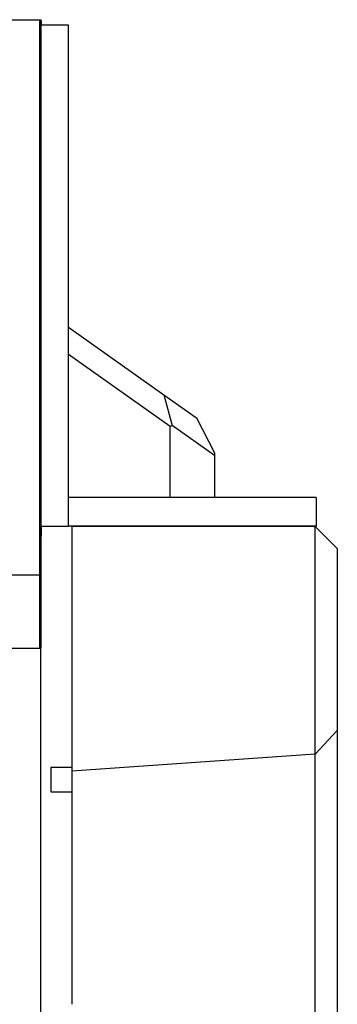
# Model space of a CAD drawing. Header units: inches. Extents: x 0 to 17820, y -10 to 12600.
# Tile 114 of 117: x 16298 to 16585, y 9532 to 10422. Entities that reach past the tile are written whole.
import ezdxf

# ---------------------------------------------------------------- set-up
doc = ezdxf.new("R2010")
doc.units = ezdxf.units.IN
doc.layers.add('1', color=7, linetype='Continuous', true_color=0xffffff)

msp = doc.modelspace()

# ---------------------------------------------------------------- linework, layer by layer
at = {"layer": '1', "color": 2, "linetype": 'Continuous', "lineweight": 25}
for p, q in [((16282.116, 10421.649), (16316.116, 10421.649)), ((16283.116, 10421.649), (16317.116, 10421.649)), ((16316.116, 10421.649), (16316.116, 9919.649)), ((16317.616, 10420.649), (16317.103, 10420.649)), ((16317.116, 10421.649), (16317.116, 9919.649)), ((16342.116, 10416.731), (16317.116, 10416.731)), ((16317.616, 10420.649), (16317.616, 10416.731)), ((16342.116, 9963.731), (16342.116, 10416.731)), ((16342.116, 10143.65), (16428.364, 10082.588)), ((16434.18, 10053.965), (16342.116, 10119.145)), ((16428.364, 10082.588), (16457.857, 10061.708)), ((16428.364, 10082.588), (16435.925, 10054.868)), ((16457.857, 10061.708), (16474.18, 10030.151)), ((16435.925, 10054.868), (16434.18, 10053.965)), ((16434.18, 9989.731), (16434.18, 10053.965)), ((16474.18, 10027.785), (16435.925, 10054.868)), ((16474.18, 10030.151), (16474.18, 10027.785)), ((16474.18, 10027.785), (16474.18, 9989.731)), ((16566.116, 9989.731), (16342.116, 9989.731)), ((16566.116, 9989.731), (16566.116, 9963.731)), ((16317.103, 9961.812), (16317.616, 9961.812)), ((16317.116, 9963.731), (16342.116, 9963.731)), ((16317.616, 9963.731), (16317.616, 9962.639)), ((16317.616, 9962.639), (16317.616, 9961.812)), ((16317.616, 9961.812), (16317.616, 9954.757)), ((16566.116, 9963.731), (16342.116, 9963.731)), ((16565.116, 9963.65), (16345.116, 9963.65)), ((16345.116, 9963.65), (16345.116, 9742.256)), ((16565.164, 9963.601), (16565.116, 9963.65)), ((16565.164, 9757.643), (16565.164, 9963.601)), ((16565.164, 9963.601), (16585.116, 9943.65)), ((16317.103, 9954.757), (16317.616, 9954.757)), ((16585.116, 9943.65), (16585.116, 9779.038)), ((16316.116, 9919.649), (16266.116, 9919.649)), ((16317.116, 9919.649), (16316.115, 9919.649)), ((16316.116, 9919.649), (16316.116, 9853.649)), ((16317.116, 9919.649), (16317.116, 9853.649)), ((15106.991, 9853.649), (16317.116, 9853.649)), ((16317.116, 9103.679), (16317.116, 9853.649)), ((16565.164, 9757.643), (16585.116, 9779.038)), ((16585.116, 9779.038), (16585.116, 9354.506)), ((16565.164, 9757.643), (16345.116, 9742.256)), ((16565.164, 9486.152), (16565.164, 9757.643)), ((16326.116, 9745.649), (16326.116, 9723.649)), ((16345.116, 9742.256), (16345.116, 9531.65))]:
    msp.add_line(p, q, dxfattribs=at)
at = {"layer": '1', "color": 110, "linetype": 'Continuous', "lineweight": 13}
msp.add_line((16317.103, 9962.639), (16317.616, 9962.639), dxfattribs=at)
at = {"layer": '1', "color": 2, "linetype": 'Continuous', "lineweight": 25}
for points in [[(16345.117, 9745.649), (16338.783, 9745.649), (16332.449, 9745.649), (16326.116, 9745.649)], [(16326.116, 9723.649), (16332.449, 9723.649), (16338.782, 9723.649), (16345.116, 9723.649)]]:
    msp.add_open_spline(points, degree=3, dxfattribs=at)

doc.saveas('drawing.dxf')
